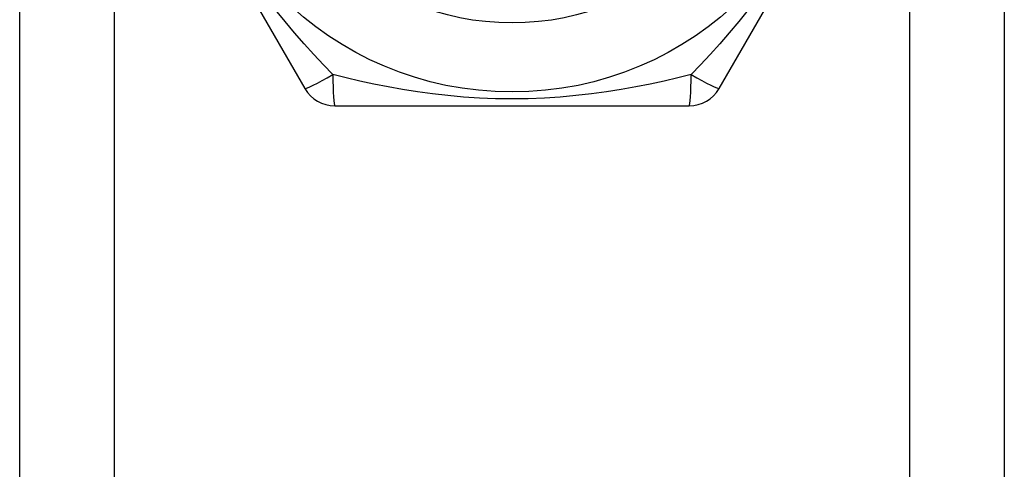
# Model space of a CAD drawing. Header units: inches. Extents: x 3 to 112, y 6 to 61.
# Tile 52 of 67: x 21.499 to 22.061, y 41.155 to 41.412. Entities that reach past the tile are written whole.
import ezdxf

# ---------------------------------------------------------------- set-up
doc = ezdxf.new("R2010")
doc.units = ezdxf.units.IN
doc.header["$MEASUREMENT"] = 0
doc.layers.add('Visible Edges(ANSI)', color=7, linetype='Continuous', lineweight=25)
doc.layers.add('Visible Tangent Edges(ANSI)', color=7, linetype='Continuous', lineweight=25)

msp = doc.modelspace()

# ---------------------------------------------------------------- linework, layer by layer
at = {"layer": 'Visible Edges(ANSI)'}
for p, q in [((21.49908, 14.61575), (21.49908, 41.92456)), ((22.06108, 41.92456), (22.06108, 14.61575)), ((21.56073, 41.54771), (21.66188, 41.37252)), ((21.89827, 41.37252), (21.99942, 41.54771)), ((21.67893, 41.36268), (21.88122, 41.36268))]:
    msp.add_line(p, q, dxfattribs=at)
msp.add_circle((21.78008, 41.55756), 0.18701, dxfattribs=at)
for centre, start, end in [((21.67893, 41.38236), 210, 270), ((21.88123, 41.38236), 270, 330)]:
    msp.add_arc(centre, 0.01969, start, end, dxfattribs=at)
at = {"layer": 'Visible Tangent Edges(ANSI)'}
for p, q in [((21.55293, 41.92456), (21.55293, 14.61575)), ((22.00723, 14.61575), (22.00723, 41.92456))]:
    msp.add_line(p, q, dxfattribs=at)
at = {"layer": 'Visible Tangent Edges(ANSI)', "flags": 128}
for points in [[(21.67783, 41.38046), (21.67241, 41.38613), (21.66695, 41.39198), (21.66148, 41.39804), (21.65601, 41.40429), (21.65058, 41.41075), (21.64518, 41.41741)], [(21.91493, 41.41736), (21.90955, 41.41071), (21.90412, 41.40428), (21.89867, 41.39804), (21.89321, 41.39199), (21.88775, 41.38613), (21.88232, 41.38046)], [(21.88232, 41.38046), (21.87471, 41.3786), (21.86691, 41.3768), (21.85893, 41.37509), (21.85078, 41.37348), (21.84247, 41.372), (21.83401, 41.37066), (21.82539, 41.36949), (21.8166, 41.36849), (21.80766, 41.36769), (21.79856, 41.3671), (21.78935, 41.36674), (21.78005, 41.36661), (21.77075, 41.36674), (21.76152, 41.3671), (21.75243, 41.36769), (21.7435, 41.36849), (21.73472, 41.36949), (21.72611, 41.37067), (21.71765, 41.37201), (21.70936, 41.37349), (21.70123, 41.37509), (21.69326, 41.3768), (21.68545, 41.3786), (21.67783, 41.38046)]]:
    msp.add_lwpolyline(points, dxfattribs=at)
at = {"layer": 'Visible Tangent Edges(ANSI)'}
msp.add_circle((21.78008, 41.55756), 0.14764, dxfattribs=at)
for centre, major_axis, start_param, end_param in [((21.67893, 41.38236), (-0.01705, -0.00984), 0, 1.474012), ((21.67893, 41.38236), (0, -0.01969), 4.809173, 6.283185), ((21.88123, 41.38236), (0, -0.01969), 0, 1.474012), ((21.88123, 41.38236), (0.01705, -0.00984), 4.809173, 6.283185)]:
    msp.add_ellipse(centre, major_axis=major_axis, ratio=0.056054, start_param=start_param, end_param=end_param, dxfattribs=at)

doc.saveas('drawing.dxf')
